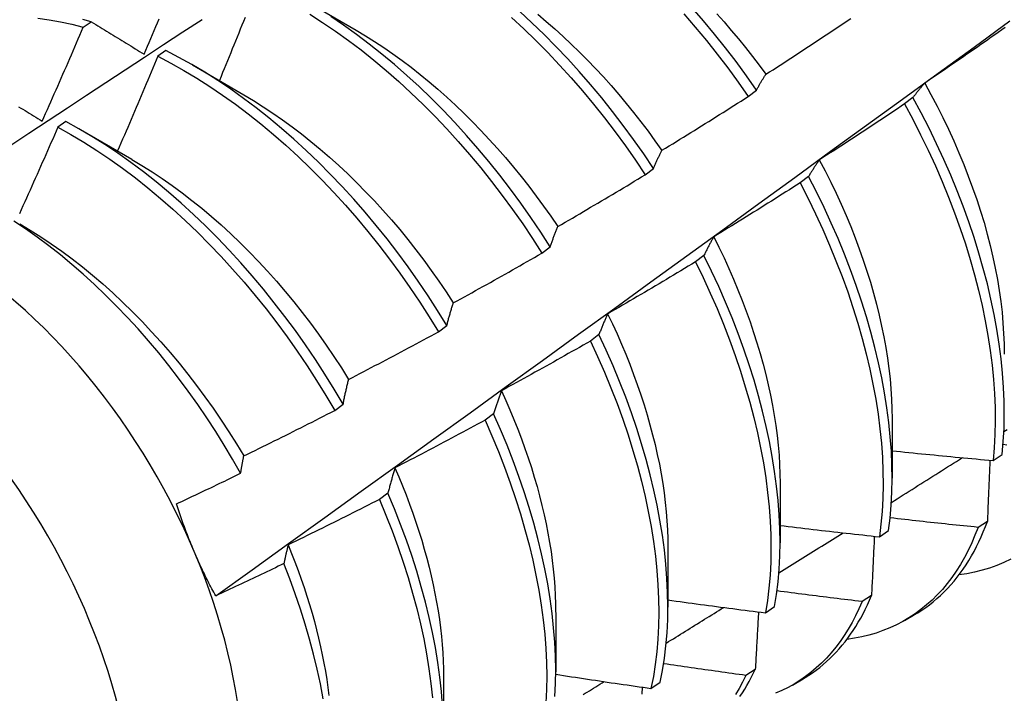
# Model space of a CAD drawing. Header units: inches. Extents: x 20 to 548, y 60 to 254.
# Tile 108 of 121: x 521.592 to 521.898, y 203.094 to 203.303. Entities that reach past the tile are written whole.
import ezdxf

# ---------------------------------------------------------------- set-up
doc = ezdxf.new("R2010")
doc.units = ezdxf.units.IN
doc.header["$MEASUREMENT"] = 0
doc.layers.add('Visible Edges(ANSI)', color=7, linetype='Continuous', lineweight=25)
doc.layers.add('Visible Tangent Edges(ANSI)', color=7, linetype='Continuous', lineweight=25)

msp = doc.modelspace()

# ---------------------------------------------------------------- linework, layer by layer
at = {"layer": 'Visible Edges(ANSI)'}
for p, q in [((521.68079, 203.30878), (521.69674, 203.29955)), ((521.61207, 203.30047), (521.61458, 203.30217)), ((521.6377, 203.29321), (521.63519, 203.29144)), ((521.646, 203.28874), (521.66195, 203.27951)), ((521.81839, 203.27896), (521.82097, 203.28092)), ((521.86954, 203.27862), (521.86693, 203.27664)), ((521.6067, 203.2712), (521.6042, 203.26942)), ((521.6112, 203.2687), (521.62715, 203.25947)), ((521.78645, 203.25466), (521.78903, 203.25663)), ((521.83715, 203.25411), (521.83453, 203.25212)), ((521.75442, 203.23031), (521.75701, 203.23228)), ((521.80467, 203.22956), (521.80204, 203.22758)), ((521.72231, 203.20591), (521.7249, 203.20788)), ((521.77209, 203.205), (521.76945, 203.20301)), ((521.69011, 203.18147), (521.69271, 203.18345)), ((521.73941, 203.18041), (521.73677, 203.17842)), ((521.86311, 203.17889), (521.86308, 203.16045)), ((521.89438, 203.16593), (521.89722, 203.16784)), ((521.82831, 203.15885), (521.82829, 203.14041)), ((521.70663, 203.15581), (521.70398, 203.15382)), ((521.85912, 203.14225), (521.86197, 203.14416)), ((521.89262, 203.14703), (521.88972, 203.14517)), ((521.79351, 203.13882), (521.79349, 203.12038)), ((521.85667, 203.12398), (521.85376, 203.12212)), ((521.82374, 203.11866), (521.8266, 203.12056)), ((521.75871, 203.11878), (521.75869, 203.10034)), ((521.86693, 203.11625), (521.86975, 203.11787)), ((521.72391, 203.09874), (521.72389, 203.0803)), ((521.8206, 203.10104), (521.81769, 203.0992)), ((521.78824, 203.09517), (521.79112, 203.09707)), ((521.83214, 203.09621), (521.83495, 203.09783))]:
    msp.add_line(p, q, dxfattribs=at)
at = {"layer": 'Visible Edges(ANSI)', "flags": 128}
for points in [[(521.82097, 203.28092), (521.81785, 203.28538), (521.81464, 203.28977), (521.81134, 203.29408), (521.80797, 203.2983), (521.80453, 203.30245), (521.80101, 203.30649)], [(521.59803, 203.30329), (521.6015, 203.3028), (521.60499, 203.30216), (521.60852, 203.30139), (521.61207, 203.30047)], [(521.63094, 203.2921), (521.63146, 203.29332), (521.63198, 203.29454), (521.6325, 203.29576), (521.63301, 203.29698), (521.63353, 203.2982), (521.63405, 203.29942), (521.63456, 203.30065), (521.63507, 203.30187), (521.63559, 203.30309)], [(521.66228, 203.30351), (521.66179, 203.30228), (521.6613, 203.30106), (521.6608, 203.29983), (521.66031, 203.29861), (521.65981, 203.29738), (521.65932, 203.29616), (521.65882, 203.29493), (521.65832, 203.29371), (521.65783, 203.29248), (521.65733, 203.29126), (521.65683, 203.29004), (521.65633, 203.28881), (521.65582, 203.28759), (521.65532, 203.28637), (521.65482, 203.28515), (521.65432, 203.28392)], [(521.68234, 203.30454), (521.68636, 203.30197), (521.69037, 203.29925), (521.69435, 203.29639), (521.6983, 203.2934), (521.70223, 203.29027), (521.70611, 203.28701), (521.70996, 203.28362), (521.71377, 203.28012), (521.71752, 203.27649), (521.72123, 203.27276), (521.72487, 203.26891), (521.72845, 203.26497), (521.73197, 203.26092), (521.73542, 203.25679), (521.73879, 203.25256), (521.74209, 203.24825), (521.7453, 203.24387), (521.74843, 203.23941), (521.75147, 203.23489), (521.75442, 203.23031)], [(521.75701, 203.23228), (521.75405, 203.23686), (521.75101, 203.24137), (521.74787, 203.24582), (521.74465, 203.2502), (521.74135, 203.2545), (521.73797, 203.25872), (521.73452, 203.26285), (521.73099, 203.26689), (521.72741, 203.27083), (521.72376, 203.27467), (521.72005, 203.27839), (521.71629, 203.28201), (521.71248, 203.28551), (521.70863, 203.28888), (521.70474, 203.29213), (521.70081, 203.29525), (521.69686, 203.29824), (521.69287, 203.30108), (521.68887, 203.30379)], [(521.74499, 203.30346), (521.74879, 203.29995), (521.75254, 203.29632), (521.75624, 203.29257), (521.75988, 203.28872), (521.76346, 203.28477), (521.76698, 203.28072), (521.77042, 203.27658), (521.77379, 203.27235), (521.77708, 203.26803), (521.78029, 203.26365), (521.78341, 203.25919), (521.78645, 203.25466)], [(521.78903, 203.25663), (521.78599, 203.26115), (521.78286, 203.2656), (521.77964, 203.26998), (521.77635, 203.27429), (521.77297, 203.27851), (521.76952, 203.28265), (521.766, 203.28669), (521.76242, 203.29064), (521.75877, 203.29448), (521.75507, 203.29821), (521.75131, 203.30184), (521.74751, 203.30534)], [(521.75314, 203.30447), (521.75577, 203.30226), (521.75838, 203.29998), (521.76096, 203.29763), (521.76352, 203.29523), (521.76605, 203.29276), (521.76855, 203.29023), (521.77102, 203.28765), (521.77346, 203.28501), (521.77586, 203.28232), (521.77823, 203.27958), (521.78056, 203.27679), (521.78286, 203.27396), (521.78511, 203.27108), (521.78732, 203.26816), (521.78949, 203.2652), (521.79161, 203.26221)], [(521.79847, 203.30457), (521.80198, 203.30052), (521.80542, 203.29637), (521.80878, 203.29213), (521.81207, 203.28782), (521.81527, 203.28342), (521.81839, 203.27896)], [(521.80865, 203.30466), (521.81093, 203.3021), (521.81317, 203.29949), (521.81538, 203.29684), (521.81756, 203.29415), (521.8197, 203.29142), (521.8218, 203.28864), (521.82386, 203.28584)], [(521.8239, 203.28585), (521.825, 203.28657), (521.82611, 203.28728), (521.82721, 203.28799), (521.82832, 203.28871), (521.82942, 203.28942), (521.83052, 203.29014), (521.83163, 203.29085), (521.83273, 203.29157), (521.83383, 203.29229), (521.83493, 203.29301), (521.83603, 203.29373), (521.83713, 203.29445), (521.83822, 203.29518), (521.83932, 203.2959), (521.84042, 203.29663), (521.84151, 203.29735), (521.84261, 203.29808), (521.84371, 203.29881), (521.8448, 203.29954), (521.84589, 203.30027), (521.84699, 203.301), (521.84808, 203.30173), (521.84917, 203.30246), (521.85026, 203.3032)], [(521.55346, 203.23988), (521.55942, 203.24385), (521.56539, 203.24782), (521.57135, 203.25178), (521.57732, 203.25574), (521.58328, 203.2597), (521.58925, 203.26365), (521.59522, 203.26759), (521.60118, 203.27154), (521.60715, 203.27547), (521.61312, 203.2794), (521.61909, 203.28333), (521.62507, 203.28725), (521.63104, 203.29117), (521.63701, 203.29509), (521.64298, 203.299), (521.64896, 203.3029)], [(521.59933, 203.27127), (521.59987, 203.27248), (521.60041, 203.2737), (521.60095, 203.27491), (521.60149, 203.27613), (521.60203, 203.27734), (521.60257, 203.27856), (521.6031, 203.27977), (521.60364, 203.28099), (521.60417, 203.2822), (521.6047, 203.28342), (521.60523, 203.28463), (521.60577, 203.28585), (521.6063, 203.28707), (521.60683, 203.28828), (521.60735, 203.2895), (521.60788, 203.29072), (521.60841, 203.29194), (521.60893, 203.29316), (521.60946, 203.29437), (521.60998, 203.29559), (521.61051, 203.29681), (521.61103, 203.29803), (521.61155, 203.29925), (521.61207, 203.30047)], [(521.61458, 203.30217), (521.61195, 203.30286)], [(521.61458, 203.30217), (521.61526, 203.30176), (521.61593, 203.30134), (521.6166, 203.30093), (521.61728, 203.30051), (521.61795, 203.3001), (521.61863, 203.29968), (521.61931, 203.29927), (521.61999, 203.29885), (521.62066, 203.29843), (521.62134, 203.29801), (521.62202, 203.29759), (521.62271, 203.29717), (521.62339, 203.29675), (521.62407, 203.29633), (521.62475, 203.29591), (521.62544, 203.29549), (521.62612, 203.29507), (521.62681, 203.29464), (521.6275, 203.29422), (521.62818, 203.2938), (521.62887, 203.29337), (521.62956, 203.29295), (521.63025, 203.29252), (521.63094, 203.2921)], [(521.65318, 203.12389), (521.66449, 203.13201), (521.67578, 203.14014), (521.68707, 203.14827), (521.69834, 203.1564), (521.7096, 203.16452), (521.72086, 203.17265), (521.7321, 203.18077), (521.74334, 203.18889), (521.75456, 203.19702), (521.76577, 203.20514), (521.77698, 203.21326), (521.78817, 203.22137), (521.79936, 203.22949), (521.81053, 203.2376), (521.8217, 203.24571), (521.83285, 203.25382), (521.844, 203.26193), (521.85514, 203.27003), (521.86627, 203.27813), (521.87739, 203.28623), (521.8885, 203.29432), (521.8996, 203.30241)], [(521.89815, 203.30036), (521.89708, 203.2996), (521.896, 203.29885), (521.89492, 203.29809), (521.89384, 203.29733), (521.89277, 203.29657), (521.89169, 203.29582), (521.89061, 203.29506), (521.88952, 203.29431), (521.88844, 203.29356), (521.88736, 203.2928), (521.88628, 203.29205), (521.88519, 203.2913), (521.88411, 203.29056), (521.88302, 203.28981), (521.88194, 203.28906), (521.88085, 203.28832), (521.87977, 203.28757), (521.87868, 203.28683), (521.87759, 203.28609), (521.8765, 203.28534), (521.87541, 203.2846), (521.87432, 203.28387), (521.87323, 203.28313)], [(521.69675, 203.29953), (521.69962, 203.29783), (521.70248, 203.29604), (521.70533, 203.29416), (521.70817, 203.29219), (521.711, 203.29015), (521.71381, 203.28802), (521.7166, 203.28581), (521.71938, 203.28353), (521.72213, 203.28118), (521.72486, 203.27875), (521.72756, 203.27625), (521.73023, 203.27369), (521.73287, 203.27106), (521.73548, 203.26837), (521.73805, 203.26563), (521.74059, 203.26282), (521.74309, 203.25996), (521.74554, 203.25704), (521.74795, 203.25408), (521.75032, 203.25107), (521.75264, 203.24801), (521.75491, 203.24491), (521.75713, 203.24176), (521.7593, 203.23858)], [(521.63519, 203.29144), (521.63468, 203.29021), (521.63417, 203.28898), (521.63366, 203.28776), (521.63315, 203.28653), (521.63263, 203.2853), (521.63212, 203.28407), (521.6316, 203.28285), (521.63109, 203.28162), (521.63057, 203.28039), (521.63005, 203.27917), (521.62953, 203.27794), (521.62901, 203.27672), (521.62849, 203.27549), (521.62797, 203.27427), (521.62745, 203.27304), (521.62693, 203.27182), (521.62641, 203.27059), (521.62588, 203.26937), (521.62536, 203.26814), (521.62483, 203.26692), (521.6243, 203.2657), (521.62378, 203.26448), (521.62325, 203.26325), (521.62272, 203.26203)], [(521.63519, 203.29144), (521.63924, 203.28933), (521.64328, 203.28707), (521.64731, 203.28465), (521.65133, 203.28209), (521.65533, 203.27938), (521.65931, 203.27653), (521.66327, 203.27354), (521.6672, 203.27042), (521.67109, 203.26717), (521.67494, 203.26379), (521.67874, 203.26029), (521.6825, 203.25667), (521.68621, 203.25294), (521.68986, 203.24911), (521.69344, 203.24517), (521.69697, 203.24113), (521.70042, 203.23699), (521.7038, 203.23277), (521.7071, 203.22847), (521.71031, 203.22409), (521.71345, 203.21964), (521.71649, 203.21512), (521.71945, 203.21054), (521.72231, 203.20591)], [(521.7249, 203.20788), (521.72204, 203.21251), (521.71908, 203.21709), (521.71603, 203.2216), (521.71288, 203.22605), (521.70966, 203.23042), (521.70635, 203.23472), (521.70297, 203.23893), (521.69951, 203.24306), (521.69599, 203.24709), (521.69239, 203.25102), (521.68874, 203.25485), (521.68503, 203.25857), (521.68127, 203.26218), (521.67746, 203.26567), (521.6736, 203.26904), (521.66971, 203.27228), (521.66578, 203.27539), (521.66182, 203.27837), (521.65784, 203.28121), (521.65383, 203.28391), (521.64981, 203.28646), (521.64578, 203.28886), (521.64174, 203.29111), (521.6377, 203.29321)], [(521.82097, 203.28092), (521.82109, 203.28114), (521.8212, 203.28135), (521.82132, 203.28157), (521.82144, 203.28179), (521.82156, 203.282), (521.82168, 203.28221), (521.8218, 203.28242), (521.82192, 203.28264), (521.82204, 203.28284), (521.82216, 203.28305), (521.82228, 203.28326), (521.8224, 203.28347), (521.82252, 203.28367), (521.82265, 203.28388), (521.82277, 203.28408), (521.82289, 203.28428), (521.82302, 203.28448), (521.82314, 203.28468), (521.82327, 203.28488), (521.82339, 203.28508), (521.82352, 203.28527), (521.82364, 203.28547), (521.82377, 203.28566), (521.8239, 203.28585)], [(521.87323, 203.28313), (521.87307, 203.28295), (521.87291, 203.28277), (521.87275, 203.2826), (521.87259, 203.28242), (521.87244, 203.28224), (521.87228, 203.28206), (521.87212, 203.28187), (521.87196, 203.28169), (521.87181, 203.28151), (521.87165, 203.28132), (521.8715, 203.28114), (521.87134, 203.28095), (521.87119, 203.28076), (521.87104, 203.28057), (521.87089, 203.28038), (521.87073, 203.28019), (521.87058, 203.28), (521.87043, 203.2798), (521.87028, 203.27961), (521.87013, 203.27941), (521.86998, 203.27922), (521.86984, 203.27902), (521.86969, 203.27882), (521.86954, 203.27862)], [(521.87319, 203.28312), (521.87513, 203.27956), (521.87701, 203.27598), (521.87881, 203.27238), (521.88054, 203.26876), (521.8822, 203.26514), (521.88378, 203.26151), (521.88528, 203.25787), (521.88671, 203.25424), (521.88805, 203.25061), (521.88931, 203.24699), (521.89049, 203.24337), (521.89159, 203.23978), (521.89259, 203.2362), (521.89351, 203.23264), (521.89434, 203.22911), (521.89508, 203.22561), (521.89574, 203.22214), (521.8963, 203.2187), (521.89678, 203.2153), (521.89717, 203.21194), (521.89747, 203.20862), (521.89768, 203.20536), (521.89781, 203.20214), (521.89785, 203.19897)], [(521.66193, 203.27948), (521.66494, 203.27768), (521.66794, 203.27579), (521.67093, 203.27381), (521.67391, 203.27173), (521.67687, 203.26957), (521.67981, 203.26733), (521.68273, 203.265), (521.68564, 203.26259), (521.68851, 203.2601), (521.69136, 203.25753), (521.69417, 203.25489), (521.69695, 203.25218), (521.6997, 203.2494), (521.70241, 203.24654), (521.70508, 203.24363), (521.7077, 203.24065), (521.71027, 203.23761), (521.7128, 203.23451), (521.71528, 203.23135), (521.71771, 203.22814), (521.72008, 203.22489), (521.7224, 203.22159), (521.72466, 203.21825), (521.72686, 203.21487)], [(521.79163, 203.26224), (521.79276, 203.26293), (521.79388, 203.26361), (521.795, 203.2643), (521.79612, 203.26499), (521.79724, 203.26568), (521.79836, 203.26637), (521.79948, 203.26706), (521.80059, 203.26775), (521.80171, 203.26844), (521.80283, 203.26914), (521.80394, 203.26983), (521.80506, 203.27053), (521.80617, 203.27123), (521.80729, 203.27192), (521.8084, 203.27262), (521.80951, 203.27332), (521.81063, 203.27402), (521.81174, 203.27473), (521.81285, 203.27543), (521.81396, 203.27613), (521.81507, 203.27684), (521.81618, 203.27754), (521.81729, 203.27825), (521.81839, 203.27896)], [(521.89722, 203.16784), (521.89758, 203.17182), (521.8978, 203.17589), (521.89788, 203.18006), (521.89783, 203.18431), (521.89765, 203.18864), (521.89733, 203.19305), (521.89688, 203.19752), (521.89629, 203.20206), (521.89557, 203.20666), (521.89472, 203.21131), (521.89373, 203.21601), (521.89262, 203.22075), (521.89137, 203.22553), (521.88999, 203.23033), (521.88849, 203.23516), (521.88686, 203.24), (521.88511, 203.24485), (521.88323, 203.24971), (521.88124, 203.25457), (521.87912, 203.25942), (521.87689, 203.26425), (521.87455, 203.26907), (521.8721, 203.27386), (521.86954, 203.27862)], [(521.59202, 203.27579), (521.59268, 203.27538), (521.59335, 203.27497), (521.59401, 203.27456), (521.59467, 203.27415), (521.59533, 203.27374), (521.596, 203.27333), (521.59666, 203.27292), (521.59733, 203.27251), (521.598, 203.2721), (521.59867, 203.27168), (521.59933, 203.27127)], [(521.86693, 203.27664), (521.86583, 203.27591), (521.86474, 203.27517), (521.86365, 203.27444), (521.86255, 203.27371), (521.86146, 203.27298), (521.86036, 203.27225), (521.85926, 203.27152), (521.85816, 203.27079), (521.85707, 203.27006), (521.85597, 203.26933), (521.85487, 203.26861), (521.85377, 203.26789), (521.85267, 203.26716), (521.85156, 203.26644), (521.85046, 203.26572), (521.84936, 203.265), (521.84826, 203.26428), (521.84715, 203.26356), (521.84605, 203.26285), (521.84494, 203.26213), (521.84384, 203.26141), (521.84273, 203.2607), (521.84162, 203.25999), (521.84051, 203.25928)], [(521.86693, 203.27664), (521.86948, 203.27188), (521.87192, 203.26709), (521.87426, 203.26227), (521.87648, 203.25743), (521.87858, 203.25258), (521.88057, 203.24772), (521.88243, 203.24286), (521.88418, 203.23801), (521.8858, 203.23317), (521.88729, 203.22834), (521.88866, 203.22354), (521.88989, 203.21877), (521.891, 203.21404), (521.89198, 203.20934), (521.89282, 203.20469), (521.89353, 203.2001), (521.89411, 203.19556), (521.89455, 203.19109), (521.89486, 203.18669), (521.89503, 203.18236), (521.89507, 203.17812), (521.89497, 203.17396), (521.89474, 203.1699), (521.89438, 203.16593)], [(521.6042, 203.26942), (521.60366, 203.2682), (521.60313, 203.26697), (521.60259, 203.26575), (521.60206, 203.26452), (521.60152, 203.2633), (521.60098, 203.26208), (521.60044, 203.26086), (521.5999, 203.25963), (521.59936, 203.25841), (521.59882, 203.25719), (521.59828, 203.25597), (521.59774, 203.25475), (521.59719, 203.25353), (521.59665, 203.25231), (521.5961, 203.25109), (521.59556, 203.24987), (521.59501, 203.24865), (521.59446, 203.24743), (521.59391, 203.24621), (521.59337, 203.24499), (521.59282, 203.24377), (521.59226, 203.24255)], [(521.6042, 203.26942), (521.60824, 203.26717), (521.61227, 203.26476), (521.61629, 203.2622), (521.6203, 203.2595), (521.62428, 203.25666), (521.62824, 203.25368), (521.63216, 203.25057), (521.63606, 203.24733), (521.63991, 203.24395), (521.64372, 203.24046), (521.64748, 203.23685), (521.65119, 203.23313), (521.65484, 203.2293), (521.65843, 203.22536), (521.66196, 203.22133), (521.66542, 203.2172), (521.6688, 203.21299), (521.6721, 203.20869), (521.67533, 203.20431), (521.67847, 203.19987), (521.68152, 203.19535), (521.68448, 203.19078), (521.68734, 203.18615), (521.69011, 203.18147)], [(521.69271, 203.18345), (521.68994, 203.18812), (521.68707, 203.19275), (521.6841, 203.19732), (521.68104, 203.20183), (521.6779, 203.20627), (521.67467, 203.21064), (521.67136, 203.21493), (521.66797, 203.21914), (521.66451, 203.22326), (521.66098, 203.22728), (521.65738, 203.23121), (521.65372, 203.23504), (521.65001, 203.23875), (521.64624, 203.24235), (521.64243, 203.24583), (521.63857, 203.2492), (521.63468, 203.25243), (521.63075, 203.25553), (521.62679, 203.2585), (521.6228, 203.26133), (521.6188, 203.26402), (521.61478, 203.26657), (521.61074, 203.26896), (521.6067, 203.2712)], [(521.78903, 203.25663), (521.78913, 203.25687), (521.78924, 203.25712), (521.78934, 203.25736), (521.78945, 203.25761), (521.78955, 203.25785), (521.78966, 203.25809), (521.78976, 203.25833), (521.78987, 203.25857), (521.78998, 203.25881), (521.79009, 203.25905), (521.79019, 203.25928), (521.7903, 203.25952), (521.79041, 203.25975), (521.79052, 203.25998), (521.79063, 203.26021), (521.79074, 203.26044), (521.79085, 203.26067), (521.79096, 203.2609), (521.79107, 203.26113), (521.79118, 203.26135), (521.7913, 203.26158), (521.79141, 203.2618), (521.79152, 203.26202), (521.79163, 203.26224)], [(521.62714, 203.2594), (521.63029, 203.25753), (521.63343, 203.25556), (521.63655, 203.25349), (521.63966, 203.25131), (521.64275, 203.24905), (521.64582, 203.24669), (521.64887, 203.24423), (521.65189, 203.24169), (521.65488, 203.23906), (521.65784, 203.23634), (521.66076, 203.23354), (521.66364, 203.23066), (521.66649, 203.2277), (521.66928, 203.22467), (521.67204, 203.22157), (521.67475, 203.2184), (521.6774, 203.21517), (521.68001, 203.21188), (521.68256, 203.20853), (521.68505, 203.20514), (521.68748, 203.20169), (521.68985, 203.1982), (521.69216, 203.19467), (521.6944, 203.19111)], [(521.84051, 203.25928), (521.84037, 203.25907), (521.84022, 203.25887), (521.84008, 203.25866), (521.83993, 203.25846), (521.83979, 203.25825), (521.83964, 203.25804), (521.8395, 203.25783), (521.83936, 203.25762), (521.83922, 203.25741), (521.83908, 203.2572), (521.83893, 203.25698), (521.83879, 203.25677), (521.83865, 203.25655), (521.83852, 203.25633), (521.83838, 203.25612), (521.83824, 203.2559), (521.8381, 203.25568), (521.83796, 203.25546), (521.83783, 203.25523), (521.83769, 203.25501), (521.83756, 203.25479), (521.83742, 203.25456), (521.83729, 203.25433), (521.83715, 203.25411)], [(521.84048, 203.25926), (521.84228, 203.25583), (521.84401, 203.2524), (521.84567, 203.24895), (521.84726, 203.24549), (521.84878, 203.24203), (521.85022, 203.23856), (521.85159, 203.23509), (521.85289, 203.23162), (521.85411, 203.22816), (521.85525, 203.22471), (521.85632, 203.22127), (521.85731, 203.21784), (521.85822, 203.21443), (521.85906, 203.21104), (521.85982, 203.20767), (521.86049, 203.20433), (521.8611, 203.20102), (521.86162, 203.19774), (521.86206, 203.1945), (521.86242, 203.19129), (521.86271, 203.18813), (521.86291, 203.185), (521.86303, 203.18193), (521.86308, 203.1789)], [(521.7593, 203.23858), (521.76044, 203.23924), (521.76158, 203.2399), (521.76272, 203.24056), (521.76385, 203.24122), (521.76499, 203.24188), (521.76612, 203.24255), (521.76726, 203.24321), (521.76839, 203.24388), (521.76952, 203.24454), (521.77066, 203.24521), (521.77179, 203.24588), (521.77292, 203.24655), (521.77405, 203.24722), (521.77518, 203.24789), (521.77631, 203.24856), (521.77744, 203.24924), (521.77857, 203.24991), (521.77969, 203.25059), (521.78082, 203.25126), (521.78195, 203.25194), (521.78307, 203.25262), (521.7842, 203.2533), (521.78532, 203.25398), (521.78645, 203.25466)], [(521.86197, 203.14416), (521.86245, 203.14804), (521.86279, 203.15202), (521.86301, 203.1561), (521.86308, 203.16027), (521.86303, 203.16453), (521.86284, 203.16886), (521.86251, 203.17327), (521.86205, 203.17775), (521.86145, 203.1823), (521.86073, 203.1869), (521.85987, 203.19155), (521.85887, 203.19625), (521.85775, 203.201), (521.85649, 203.20577), (521.85511, 203.21058), (521.8536, 203.2154), (521.85196, 203.22025), (521.8502, 203.2251), (521.84832, 203.22996), (521.84632, 203.23482), (521.8442, 203.23967), (521.84196, 203.2445), (521.83961, 203.24932), (521.83715, 203.25411)], [(521.83453, 203.25212), (521.83342, 203.25141), (521.83231, 203.25071), (521.8312, 203.25), (521.83009, 203.2493), (521.82897, 203.24859), (521.82786, 203.24789), (521.82675, 203.24718), (521.82563, 203.24648), (521.82452, 203.24578), (521.8234, 203.24508), (521.82229, 203.24439), (521.82117, 203.24369), (521.82005, 203.24299), (521.81893, 203.2423), (521.81781, 203.2416), (521.81669, 203.24091), (521.81557, 203.24022), (521.81445, 203.23953), (521.81333, 203.23884), (521.81221, 203.23815), (521.81109, 203.23746), (521.80996, 203.23677), (521.80884, 203.23609), (521.80772, 203.2354)], [(521.83453, 203.25212), (521.83698, 203.24733), (521.83932, 203.24251), (521.84155, 203.23768), (521.84366, 203.23283), (521.84565, 203.22797), (521.84753, 203.22311), (521.84928, 203.21826), (521.85091, 203.21342), (521.85241, 203.20859), (521.85378, 203.20379), (521.85503, 203.19901), (521.85614, 203.19428), (521.85712, 203.18958), (521.85797, 203.18493), (521.85869, 203.18033), (521.85928, 203.17579), (521.85973, 203.17132), (521.86004, 203.16691), (521.86022, 203.16258), (521.86027, 203.15833), (521.86018, 203.15417), (521.85996, 203.1501), (521.85961, 203.14612), (521.85912, 203.14225)], [(521.66091, 203.16196), (521.65842, 203.16633), (521.65584, 203.17066), (521.65317, 203.17494), (521.65042, 203.17916), (521.64758, 203.18333), (521.64466, 203.18744), (521.64167, 203.19148), (521.63861, 203.19544), (521.63549, 203.19931), (521.63231, 203.20309), (521.62907, 203.20678), (521.62577, 203.21038), (521.62242, 203.21388), (521.61902, 203.21727), (521.61558, 203.22056), (521.61209, 203.22374), (521.60856, 203.22681), (521.605, 203.22976), (521.60141, 203.23258), (521.5978, 203.23528), (521.59418, 203.23784), (521.59054, 203.24026)], [(521.59236, 203.23939), (521.59563, 203.23744), (521.5989, 203.23538), (521.60216, 203.23321), (521.60539, 203.23093), (521.60861, 203.22854), (521.61181, 203.22604), (521.61497, 203.22344), (521.61811, 203.22075), (521.62122, 203.21796), (521.62429, 203.21508), (521.62732, 203.21211), (521.63031, 203.20906), (521.63326, 203.20593), (521.63616, 203.20273), (521.63901, 203.19945), (521.6418, 203.19611), (521.64454, 203.1927), (521.64722, 203.18923), (521.64984, 203.18571), (521.65239, 203.18213), (521.65487, 203.1785), (521.65728, 203.17482), (521.65962, 203.1711), (521.66187, 203.16735)], [(521.75701, 203.23228), (521.7571, 203.23256), (521.75719, 203.23283), (521.75728, 203.2331), (521.75738, 203.23338), (521.75747, 203.23365), (521.75756, 203.23392), (521.75765, 203.23419), (521.75775, 203.23445), (521.75784, 203.23472), (521.75794, 203.23498), (521.75803, 203.23525), (521.75813, 203.23551), (521.75822, 203.23577), (521.75832, 203.23604), (521.75842, 203.2363), (521.75851, 203.23655), (521.75861, 203.23681), (521.75871, 203.23707), (521.75881, 203.23732), (521.75891, 203.23758), (521.759, 203.23783), (521.7591, 203.23808), (521.7592, 203.23833), (521.7593, 203.23858)], [(521.80772, 203.2354), (521.80758, 203.23517), (521.80745, 203.23494), (521.80732, 203.2347), (521.80719, 203.23447), (521.80706, 203.23424), (521.80693, 203.234), (521.8068, 203.23376), (521.80667, 203.23352), (521.80654, 203.23328), (521.80641, 203.23304), (521.80628, 203.2328), (521.80616, 203.23256), (521.80603, 203.23231), (521.8059, 203.23207), (521.80578, 203.23182), (521.80565, 203.23158), (521.80553, 203.23133), (521.8054, 203.23108), (521.80528, 203.23083), (521.80516, 203.23058), (521.80503, 203.23033), (521.80491, 203.23007), (521.80479, 203.22982), (521.80467, 203.22956)], [(521.8077, 203.2354), (521.80934, 203.23213), (521.81091, 203.22884), (521.81241, 203.22554), (521.81386, 203.22223), (521.81523, 203.21893), (521.81655, 203.21562), (521.81779, 203.21231), (521.81898, 203.209), (521.82009, 203.2057), (521.82113, 203.20242), (521.82211, 203.19914), (521.82302, 203.19588), (521.82386, 203.19263), (521.82463, 203.18941), (521.82532, 203.18621), (521.82595, 203.18303), (521.8265, 203.17989), (521.82698, 203.17677), (521.82739, 203.17369), (521.82772, 203.17064), (521.82798, 203.16763), (521.82816, 203.16467), (521.82826, 203.16175), (521.82829, 203.15887)], [(521.7269, 203.21488), (521.72806, 203.21551), (521.72921, 203.21614), (521.73036, 203.21677), (521.73151, 203.21741), (521.73266, 203.21804), (521.73382, 203.21868), (521.73496, 203.21932), (521.73611, 203.21996), (521.73726, 203.2206), (521.73841, 203.22124), (521.73956, 203.22188), (521.7407, 203.22252), (521.74185, 203.22316), (521.743, 203.22381), (521.74414, 203.22445), (521.74529, 203.2251), (521.74643, 203.22575), (521.74757, 203.2264), (521.74871, 203.22705), (521.74986, 203.2277), (521.751, 203.22835), (521.75214, 203.229), (521.75328, 203.22966), (521.75442, 203.23031)], [(521.80204, 203.22758), (521.80091, 203.2269), (521.79979, 203.22622), (521.79866, 203.22554), (521.79753, 203.22486), (521.7964, 203.22418), (521.79527, 203.2235), (521.79414, 203.22283), (521.79301, 203.22215), (521.79188, 203.22148), (521.79075, 203.22081), (521.78961, 203.22014), (521.78848, 203.21947), (521.78735, 203.2188), (521.78621, 203.21813), (521.78508, 203.21746), (521.78394, 203.2168), (521.78281, 203.21613), (521.78167, 203.21547), (521.78053, 203.21481), (521.77939, 203.21414), (521.77825, 203.21348), (521.77712, 203.21282), (521.77598, 203.21216), (521.77483, 203.21151)], [(521.80204, 203.22758), (521.80439, 203.22276), (521.80662, 203.21793), (521.80874, 203.21308), (521.81074, 203.20822), (521.81262, 203.20336), (521.81438, 203.19851), (521.81601, 203.19366), (521.81752, 203.18884), (521.8189, 203.18403), (521.82016, 203.17926), (521.82128, 203.17452), (521.82227, 203.16982), (521.82313, 203.16516), (521.82386, 203.16056), (521.82445, 203.15602), (521.82491, 203.15154), (521.82523, 203.14713), (521.82542, 203.1428), (521.82547, 203.13854), (521.82539, 203.13437), (521.82518, 203.1303), (521.82483, 203.12631), (521.82435, 203.12243), (521.82374, 203.11866)], [(521.8266, 203.12056), (521.8272, 203.12434), (521.82767, 203.12823), (521.82801, 203.13222), (521.82822, 203.13631), (521.82829, 203.14048), (521.82822, 203.14474), (521.82802, 203.14908), (521.82769, 203.1535), (521.82722, 203.15798), (521.82662, 203.16253), (521.82588, 203.16713), (521.82501, 203.17179), (521.82401, 203.1765), (521.82288, 203.18124), (521.82162, 203.18602), (521.82022, 203.19082), (521.81871, 203.19565), (521.81706, 203.2005), (521.81529, 203.20535), (521.8134, 203.21021), (521.81139, 203.21507), (521.80927, 203.21991), (521.80703, 203.22475), (521.80467, 203.22956)], [(521.7249, 203.20788), (521.72498, 203.20819), (521.72506, 203.20849), (521.72514, 203.20879), (521.72522, 203.2091), (521.7253, 203.20939), (521.72538, 203.20969), (521.72546, 203.20999), (521.72555, 203.21029), (521.72563, 203.21058), (521.72571, 203.21088), (521.72579, 203.21117), (521.72588, 203.21146), (521.72596, 203.21175), (521.72604, 203.21204), (521.72613, 203.21233), (521.72621, 203.21262), (521.7263, 203.21291), (521.72638, 203.21319), (521.72647, 203.21348), (521.72656, 203.21376), (521.72664, 203.21404), (521.72673, 203.21432), (521.72682, 203.2146), (521.7269, 203.21488)], [(521.77483, 203.21151), (521.77471, 203.21125), (521.77459, 203.21099), (521.77448, 203.21073), (521.77436, 203.21046), (521.77424, 203.2102), (521.77412, 203.20994), (521.774, 203.20967), (521.77389, 203.2094), (521.77377, 203.20914), (521.77366, 203.20887), (521.77354, 203.2086), (521.77343, 203.20833), (521.77331, 203.20806), (521.7732, 203.20778), (521.77309, 203.20751), (521.77297, 203.20723), (521.77286, 203.20696), (521.77275, 203.20668), (521.77264, 203.2064), (521.77253, 203.20612), (521.77242, 203.20584), (521.77231, 203.20556), (521.7722, 203.20528), (521.77209, 203.205)], [(521.77479, 203.21151), (521.77627, 203.20837), (521.7777, 203.20523), (521.77908, 203.20209), (521.7804, 203.19894), (521.78165, 203.19579), (521.78285, 203.19264), (521.78399, 203.1895), (521.78507, 203.18636), (521.78609, 203.18323), (521.78704, 203.18011), (521.78793, 203.17701), (521.78876, 203.17392), (521.78952, 203.17085), (521.79021, 203.1678), (521.79084, 203.16477), (521.7914, 203.16176), (521.79189, 203.15879), (521.79231, 203.15584), (521.79267, 203.15292), (521.79296, 203.15003), (521.79319, 203.14718), (521.79334, 203.14437), (521.79343, 203.14159), (521.79346, 203.13886)], [(521.69443, 203.19113), (521.6956, 203.19174), (521.69677, 203.19234), (521.69793, 203.19295), (521.6991, 203.19355), (521.70027, 203.19416), (521.70143, 203.19477), (521.7026, 203.19538), (521.70376, 203.19599), (521.70492, 203.1966), (521.70609, 203.19722), (521.70725, 203.19783), (521.70841, 203.19845), (521.70957, 203.19906), (521.71073, 203.19968), (521.71189, 203.2003), (521.71305, 203.20092), (521.71421, 203.20154), (521.71537, 203.20216), (521.71653, 203.20278), (521.71768, 203.20341), (521.71884, 203.20403), (521.72, 203.20466), (521.72115, 203.20528), (521.72231, 203.20591)], [(521.76945, 203.20301), (521.76831, 203.20235), (521.76717, 203.2017), (521.76602, 203.20105), (521.76488, 203.2004), (521.76373, 203.19975), (521.76259, 203.1991), (521.76144, 203.19845), (521.7603, 203.1978), (521.75915, 203.19716), (521.758, 203.19651), (521.75685, 203.19587), (521.7557, 203.19523), (521.75455, 203.19459), (521.7534, 203.19394), (521.75225, 203.19331), (521.7511, 203.19267), (521.74995, 203.19203), (521.7488, 203.19139), (521.74764, 203.19076), (521.74649, 203.19012), (521.74533, 203.18949), (521.74418, 203.18886), (521.74302, 203.18823), (521.74187, 203.1876)], [(521.76945, 203.20301), (521.77169, 203.19817), (521.77382, 203.19333), (521.77583, 203.18847), (521.77771, 203.18361), (521.77948, 203.17876), (521.78112, 203.17391), (521.78264, 203.16908), (521.78403, 203.16428), (521.78529, 203.1595), (521.78642, 203.15476), (521.78742, 203.15006), (521.78828, 203.1454), (521.78902, 203.14079), (521.78962, 203.13625), (521.79008, 203.13176), (521.79042, 203.12735), (521.79061, 203.12301), (521.79068, 203.11875), (521.7906, 203.11458), (521.7904, 203.1105), (521.79006, 203.10651), (521.78959, 203.10262), (521.78898, 203.09884), (521.78824, 203.09517)], [(521.79112, 203.09707), (521.79184, 203.10074), (521.79244, 203.10453), (521.7929, 203.10843), (521.79323, 203.11242), (521.79343, 203.11651), (521.79349, 203.12069), (521.79341, 203.12496), (521.79321, 203.1293), (521.79287, 203.13372), (521.79239, 203.13821), (521.79178, 203.14276), (521.79103, 203.14737), (521.79016, 203.15203), (521.78915, 203.15674), (521.78801, 203.16148), (521.78674, 203.16626), (521.78534, 203.17107), (521.78381, 203.1759), (521.78216, 203.18074), (521.78039, 203.1856), (521.77849, 203.19046), (521.77647, 203.19531), (521.77434, 203.20016), (521.77209, 203.205)], [(521.69271, 203.18345), (521.69278, 203.18378), (521.69285, 203.18411), (521.69291, 203.18444), (521.69298, 203.18477), (521.69305, 203.1851), (521.69312, 203.18543), (521.69319, 203.18575), (521.69326, 203.18608), (521.69333, 203.1864), (521.6934, 203.18673), (521.69347, 203.18705), (521.69354, 203.18737), (521.69362, 203.18769), (521.69369, 203.18801), (521.69376, 203.18833), (521.69383, 203.18864), (521.69391, 203.18896), (521.69398, 203.18927), (521.69406, 203.18958), (521.69413, 203.1899), (521.69421, 203.19021), (521.69428, 203.19052), (521.69436, 203.19082), (521.69443, 203.19113)], [(521.74187, 203.1876), (521.74176, 203.18731), (521.74165, 203.18702), (521.74155, 203.18673), (521.74144, 203.18644), (521.74133, 203.18615), (521.74123, 203.18586), (521.74112, 203.18556), (521.74102, 203.18527), (521.74091, 203.18497), (521.74081, 203.18468), (521.74071, 203.18438), (521.7406, 203.18408), (521.7405, 203.18378), (521.7404, 203.18348), (521.7403, 203.18318), (521.7402, 203.18287), (521.7401, 203.18257), (521.74, 203.18226), (521.7399, 203.18196), (521.7398, 203.18165), (521.7397, 203.18134), (521.7396, 203.18103), (521.73951, 203.18072), (521.73941, 203.18041)], [(521.74184, 203.18758), (521.74319, 203.1846), (521.74449, 203.18162), (521.74573, 203.17864), (521.74693, 203.17565), (521.74806, 203.17267), (521.74914, 203.16969), (521.75017, 203.16672), (521.75114, 203.16375), (521.75204, 203.1608), (521.7529, 203.15785), (521.75369, 203.15492), (521.75442, 203.152), (521.7551, 203.1491), (521.75572, 203.14622), (521.75627, 203.14335), (521.75677, 203.14051), (521.75722, 203.1377), (521.7576, 203.13491), (521.75792, 203.13214), (521.75819, 203.12941), (521.7584, 203.12671), (521.75854, 203.12403), (521.75863, 203.1214), (521.75866, 203.1188)], [(521.66189, 203.16735), (521.66307, 203.16792), (521.66425, 203.1685), (521.66543, 203.16908), (521.66661, 203.16966), (521.66779, 203.17024), (521.66897, 203.17082), (521.67015, 203.1714), (521.67133, 203.17199), (521.67251, 203.17257), (521.67368, 203.17316), (521.67486, 203.17374), (521.67604, 203.17433), (521.67721, 203.17492), (521.67839, 203.17551), (521.67956, 203.1761), (521.68073, 203.17669), (521.68191, 203.17729), (521.68308, 203.17788), (521.68425, 203.17848), (521.68542, 203.17907), (521.6866, 203.17967), (521.68777, 203.18027), (521.68894, 203.18087), (521.69011, 203.18147)], [(521.73677, 203.17842), (521.73561, 203.1778), (521.73445, 203.17717), (521.73329, 203.17655), (521.73213, 203.17592), (521.73097, 203.1753), (521.72981, 203.17468), (521.72865, 203.17406), (521.72748, 203.17344), (521.72632, 203.17282), (521.72516, 203.1722), (521.72399, 203.17159), (521.72283, 203.17097), (521.72166, 203.17036), (521.7205, 203.16975), (521.71933, 203.16913), (521.71817, 203.16852), (521.717, 203.16791), (521.71583, 203.16731), (521.71466, 203.1667), (521.71349, 203.16609), (521.71233, 203.16549), (521.71116, 203.16488), (521.70998, 203.16428), (521.70881, 203.16368)], [(521.73677, 203.17842), (521.7389, 203.17357), (521.74091, 203.16872), (521.74281, 203.16386), (521.74458, 203.159), (521.74623, 203.15416), (521.74775, 203.14933), (521.74915, 203.14452), (521.75042, 203.13974), (521.75156, 203.135), (521.75256, 203.13029), (521.75344, 203.12563), (521.75418, 203.12103), (521.75479, 203.11648), (521.75526, 203.11199), (521.7556, 203.10757), (521.75581, 203.10323), (521.75588, 203.09896), (521.75581, 203.09478), (521.75562, 203.0907)], [(521.75845, 203.09262), (521.75863, 203.09672), (521.75869, 203.1009), (521.75861, 203.10517), (521.75839, 203.10952), (521.75804, 203.11395), (521.75756, 203.11844), (521.75694, 203.12299), (521.75619, 203.12761), (521.7553, 203.13227), (521.75429, 203.13698), (521.75314, 203.14173), (521.75186, 203.14651), (521.75045, 203.15132), (521.74892, 203.15615), (521.74726, 203.16099), (521.74548, 203.16585), (521.74357, 203.17071), (521.74155, 203.17556), (521.73941, 203.18041)], [(521.89775, 203.17497), (521.89875, 203.1756)], [(521.86309, 203.16896), (521.8644, 203.16882), (521.8657, 203.16868), (521.867, 203.16855), (521.8683, 203.16842), (521.86961, 203.16829), (521.87091, 203.16815), (521.87221, 203.16802), (521.87351, 203.16789), (521.87482, 203.16776), (521.87612, 203.16764), (521.87742, 203.16751), (521.87873, 203.16738), (521.88003, 203.16726), (521.88133, 203.16713), (521.88264, 203.16701), (521.88394, 203.16688), (521.88525, 203.16676), (521.88655, 203.16664), (521.88785, 203.16652), (521.88916, 203.1664), (521.89046, 203.16628), (521.89177, 203.16616), (521.89307, 203.16604), (521.89438, 203.16593)], [(521.89867, 203.17074), (521.8975, 203.17085)], [(521.66091, 203.16196), (521.66095, 203.16219), (521.66099, 203.16242), (521.66103, 203.16265), (521.66107, 203.16288), (521.66111, 203.1631), (521.66115, 203.16333), (521.66119, 203.16356), (521.66123, 203.16378), (521.66127, 203.16401), (521.66131, 203.16424), (521.66135, 203.16446), (521.66139, 203.16469), (521.66143, 203.16491), (521.66147, 203.16514), (521.66151, 203.16536), (521.66155, 203.16558), (521.66159, 203.1658), (521.66163, 203.16603), (521.66168, 203.16625), (521.66172, 203.16647), (521.66176, 203.16669), (521.6618, 203.16691), (521.66184, 203.16713), (521.66189, 203.16735)], [(521.86284, 203.15292), (521.86376, 203.15349), (521.86468, 203.15407), (521.8656, 203.15465), (521.86651, 203.15523), (521.86743, 203.15581), (521.86835, 203.15639), (521.86927, 203.15696), (521.87019, 203.15754), (521.8711, 203.15812), (521.87202, 203.1587), (521.87294, 203.15928), (521.87386, 203.15986), (521.87477, 203.16044), (521.87569, 203.16102), (521.87661, 203.16159), (521.87753, 203.16217), (521.87844, 203.16275), (521.87936, 203.16333), (521.88028, 203.16391), (521.88119, 203.16449), (521.88211, 203.16507), (521.88303, 203.16565), (521.88395, 203.16623), (521.88486, 203.16681)], [(521.8934, 203.16601), (521.89337, 203.16523), (521.89334, 203.16444), (521.89331, 203.16366), (521.89328, 203.16287), (521.89324, 203.16208), (521.89321, 203.16129), (521.89318, 203.16051), (521.89315, 203.15972), (521.89312, 203.15893), (521.89309, 203.15814), (521.89305, 203.15735), (521.89302, 203.15656), (521.89299, 203.15577), (521.89296, 203.15497), (521.89292, 203.15418), (521.89289, 203.15339), (521.89286, 203.1526), (521.89282, 203.1518), (521.89279, 203.15101), (521.89276, 203.15022), (521.89272, 203.14942), (521.89269, 203.14863), (521.89266, 203.14783), (521.89262, 203.14703)], [(521.70881, 203.16368), (521.70872, 203.16336), (521.70862, 203.16305), (521.70853, 203.16273), (521.70843, 203.16241), (521.70834, 203.16209), (521.70824, 203.16177), (521.70815, 203.16145), (521.70806, 203.16112), (521.70796, 203.1608), (521.70787, 203.16048), (521.70778, 203.16015), (521.70769, 203.15982), (521.7076, 203.15949), (521.70751, 203.15916), (521.70742, 203.15883), (521.70733, 203.1585), (521.70724, 203.15817), (521.70715, 203.15784), (521.70706, 203.1575), (521.70697, 203.15717), (521.70689, 203.15683), (521.7068, 203.15649), (521.70671, 203.15615), (521.70663, 203.15581)], [(521.7088, 203.16368), (521.71001, 203.16086), (521.71117, 203.15804), (521.71228, 203.15522), (521.71334, 203.1524), (521.71435, 203.14958), (521.71532, 203.14676), (521.71623, 203.14396), (521.71709, 203.14116), (521.71791, 203.13837), (521.71867, 203.13559), (521.71938, 203.13282), (521.72005, 203.13007), (521.72066, 203.12733), (521.72122, 203.12461), (521.72172, 203.12191), (521.72218, 203.11923), (521.72258, 203.11657), (521.72293, 203.11394), (521.72323, 203.11133), (521.72347, 203.10875), (521.72366, 203.1062), (521.72379, 203.10368), (521.72387, 203.1012), (521.7239, 203.09874)], [(521.64103, 203.15246), (521.64186, 203.15285), (521.64269, 203.15324), (521.64352, 203.15363), (521.64435, 203.15402), (521.64518, 203.15442), (521.64601, 203.15481), (521.64684, 203.1552), (521.64767, 203.15559), (521.6485, 203.15599), (521.64933, 203.15638), (521.65016, 203.15678), (521.65099, 203.15717), (521.65182, 203.15757), (521.65265, 203.15796), (521.65347, 203.15836), (521.6543, 203.15876), (521.65513, 203.15916), (521.65596, 203.15956), (521.65678, 203.15995), (521.65761, 203.16035), (521.65843, 203.16075), (521.65926, 203.16115), (521.66009, 203.16156), (521.66091, 203.16196)], [(521.70398, 203.15382), (521.7028, 203.15322), (521.70163, 203.15263), (521.70045, 203.15203), (521.69928, 203.15143), (521.6981, 203.15084), (521.69693, 203.15025), (521.69575, 203.14965), (521.69458, 203.14906), (521.6934, 203.14847), (521.69222, 203.14788), (521.69104, 203.1473), (521.68986, 203.14671), (521.68868, 203.14612), (521.6875, 203.14554), (521.68632, 203.14495), (521.68514, 203.14437), (521.68396, 203.14379), (521.68278, 203.14321), (521.68159, 203.14263), (521.68041, 203.14205), (521.67923, 203.14147), (521.67804, 203.1409), (521.67686, 203.14032), (521.67567, 203.13975)], [(521.70398, 203.15382), (521.706, 203.14897), (521.7079, 203.14411), (521.70968, 203.13925), (521.71134, 203.13441), (521.71287, 203.12958), (521.71427, 203.12477), (521.71555, 203.11999), (521.71669, 203.11524), (521.71771, 203.11053), (521.71859, 203.10587), (521.71934, 203.10126), (521.71996, 203.09671), (521.72044, 203.09221)], [(521.72358, 203.08974), (521.72322, 203.09417), (521.72273, 203.09867), (521.7221, 203.10323), (521.72134, 203.10784), (521.72045, 203.11251), (521.71942, 203.11722), (521.71827, 203.12197), (521.71698, 203.12675), (521.71557, 203.13156), (521.71403, 203.13639), (521.71236, 203.14124), (521.71057, 203.1461), (521.70866, 203.15096), (521.70663, 203.15581)], [(521.64647, 203.13772), (521.64622, 203.13832), (521.64596, 203.13892), (521.64572, 203.13952), (521.64547, 203.14013), (521.64522, 203.14073), (521.64498, 203.14134), (521.64474, 203.14195), (521.64451, 203.14256), (521.64427, 203.14317), (521.64404, 203.14378), (521.64381, 203.14439), (521.64358, 203.14501), (521.64336, 203.14562), (521.64313, 203.14624), (521.64291, 203.14686), (521.6427, 203.14747), (521.64248, 203.14809), (521.64227, 203.14871), (521.64205, 203.14934), (521.64184, 203.14996), (521.64164, 203.15058), (521.64143, 203.15121), (521.64123, 203.15184), (521.64103, 203.15246)], [(521.88972, 203.14517), (521.88858, 203.14528), (521.88745, 203.1454), (521.88631, 203.14551), (521.88517, 203.14563), (521.88404, 203.14575), (521.8829, 203.14587), (521.88176, 203.14598), (521.88063, 203.1461), (521.87949, 203.14622), (521.87835, 203.14634), (521.87722, 203.14647), (521.87608, 203.14659), (521.87494, 203.14671), (521.87381, 203.14683), (521.87267, 203.14696), (521.87154, 203.14708), (521.8704, 203.14721), (521.86927, 203.14733), (521.86813, 203.14746), (521.867, 203.14759), (521.86586, 203.14772), (521.86473, 203.14785), (521.86359, 203.14798), (521.86246, 203.14811)], [(521.82829, 203.14576), (521.82957, 203.14561), (521.83086, 203.14545), (521.83214, 203.1453), (521.83342, 203.14515), (521.83471, 203.14499), (521.83599, 203.14484), (521.83727, 203.14469), (521.83856, 203.14454), (521.83984, 203.14439), (521.84112, 203.14424), (521.84241, 203.14409), (521.84369, 203.14395), (521.84498, 203.1438), (521.84626, 203.14366), (521.84755, 203.14351), (521.84883, 203.14337), (521.85012, 203.14322), (521.8514, 203.14308), (521.85269, 203.14294), (521.85397, 203.1428), (521.85526, 203.14266), (521.85654, 203.14252), (521.85783, 203.14238), (521.85912, 203.14225)], [(521.88972, 203.14517), (521.88878, 203.1427), (521.88776, 203.14032), (521.88667, 203.13801), (521.88551, 203.13578), (521.88428, 203.13364), (521.88298, 203.13158), (521.88161, 203.12961), (521.88017, 203.12772), (521.87866, 203.12592), (521.87709, 203.12422), (521.87546, 203.1226), (521.87376, 203.12108), (521.872, 203.11965), (521.87018, 203.11831), (521.8683, 203.11707), (521.86637, 203.11593), (521.86438, 203.11489), (521.86233, 203.11394), (521.86024, 203.1131), (521.85809, 203.11235), (521.85589, 203.11171), (521.85365, 203.11116), (521.85135, 203.11072), (521.84902, 203.11038)], [(521.86975, 203.11787), (521.87102, 203.11863), (521.87226, 203.11943), (521.87348, 203.12028), (521.87468, 203.12116), (521.87585, 203.12209), (521.87699, 203.12306), (521.8781, 203.12406), (521.87919, 203.12511), (521.88025, 203.1262), (521.88128, 203.12733), (521.88229, 203.12849), (521.88326, 203.1297), (521.88421, 203.13094), (521.88513, 203.13222), (521.88601, 203.13354), (521.88687, 203.1349), (521.8877, 203.13629), (521.8885, 203.13772), (521.88926, 203.13919), (521.89, 203.14069), (521.8907, 203.14222), (521.89137, 203.14379), (521.89201, 203.1454), (521.89262, 203.14703)], [(521.82791, 203.131), (521.82874, 203.13152), (521.82957, 203.13204), (521.83041, 203.13256), (521.83124, 203.13308), (521.83207, 203.1336), (521.8329, 203.13412), (521.83373, 203.13464), (521.83456, 203.13516), (521.83539, 203.13568), (521.83622, 203.1362), (521.83705, 203.13672), (521.83789, 203.13724), (521.83872, 203.13776), (521.83955, 203.13828), (521.84038, 203.1388), (521.84121, 203.13932), (521.84204, 203.13984), (521.84287, 203.14036), (521.8437, 203.14088), (521.84453, 203.14141), (521.84536, 203.14193), (521.84619, 203.14245), (521.84702, 203.14297), (521.84785, 203.14349)], [(521.85755, 203.14241), (521.85752, 203.14165), (521.85748, 203.14089), (521.85745, 203.14012), (521.85741, 203.13936), (521.85738, 203.13859), (521.85734, 203.13783), (521.8573, 203.13706), (521.85727, 203.1363), (521.85723, 203.13553), (521.85719, 203.13476), (521.85716, 203.13399), (521.85712, 203.13323), (521.85708, 203.13246), (521.85705, 203.13169), (521.85701, 203.13092), (521.85697, 203.13015), (521.85694, 203.12938), (521.8569, 203.12861), (521.85686, 203.12784), (521.85682, 203.12707), (521.85678, 203.1263), (521.85675, 203.12553), (521.85671, 203.12475), (521.85667, 203.12398)], [(521.67567, 203.13975), (521.67561, 203.13951), (521.67555, 203.13928), (521.6755, 203.13904), (521.67544, 203.1388), (521.67538, 203.13856), (521.67532, 203.13832), (521.67526, 203.13808), (521.67521, 203.13784), (521.67515, 203.1376), (521.67509, 203.13736), (521.67504, 203.13712), (521.67498, 203.13688), (521.67492, 203.13663), (521.67487, 203.13639), (521.67481, 203.13615), (521.67475, 203.1359), (521.6747, 203.13566), (521.67464, 203.13541), (521.67459, 203.13517), (521.67453, 203.13492), (521.67448, 203.13467), (521.67442, 203.13442), (521.67437, 203.13418), (521.67432, 203.13393)], [(521.67562, 203.13976), (521.6767, 203.13709), (521.67774, 203.13443), (521.67873, 203.13177), (521.67968, 203.12911), (521.68059, 203.12646), (521.68146, 203.12381), (521.68228, 203.12117), (521.68306, 203.11854), (521.68379, 203.11591), (521.68447, 203.1133), (521.68511, 203.11071), (521.68571, 203.10812), (521.68625, 203.10555), (521.68675, 203.103), (521.6872, 203.10047), (521.68761, 203.09796), (521.68796, 203.09547), (521.68827, 203.093)], [(521.65318, 203.12389), (521.65288, 203.12445), (521.65257, 203.12501), (521.65227, 203.12557), (521.65197, 203.12613), (521.65168, 203.1267), (521.65138, 203.12726), (521.65109, 203.12783), (521.6508, 203.1284), (521.65051, 203.12897), (521.65023, 203.12954), (521.64994, 203.13012), (521.64966, 203.13069), (521.64938, 203.13127), (521.64911, 203.13185), (521.64883, 203.13243), (521.64856, 203.13301), (521.64829, 203.13359), (521.64803, 203.13418), (521.64776, 203.13476), (521.6475, 203.13535), (521.64724, 203.13594), (521.64698, 203.13653), (521.64672, 203.13712), (521.64647, 203.13772)], [(521.89989, 203.13529), (521.89776, 203.13426), (521.89558, 203.13334), (521.89333, 203.13254), (521.89103, 203.13184), (521.88868, 203.13125), (521.88627, 203.13078), (521.88382, 203.13042)], [(521.67432, 203.13393), (521.67344, 203.1335), (521.67256, 203.13308), (521.67168, 203.13265), (521.67081, 203.13223), (521.66993, 203.13181), (521.66905, 203.13139), (521.66817, 203.13096), (521.66729, 203.13054), (521.66641, 203.13012), (521.66553, 203.1297), (521.66465, 203.12928), (521.66377, 203.12887), (521.66289, 203.12845), (521.66201, 203.12803), (521.66113, 203.12761), (521.66025, 203.1272), (521.65936, 203.12678), (521.65848, 203.12637), (521.6576, 203.12595), (521.65672, 203.12554), (521.65583, 203.12512), (521.65495, 203.12471), (521.65407, 203.1243), (521.65318, 203.12389)], [(521.68655, 203.09197), (521.68568, 203.09654), (521.68469, 203.10114), (521.68357, 203.10577), (521.68233, 203.11043), (521.68096, 203.1151), (521.67948, 203.1198), (521.67788, 203.1245), (521.67616, 203.12921), (521.67432, 203.13393)], [(521.85376, 203.12212), (521.85266, 203.12225), (521.85155, 203.12239), (521.85045, 203.12252), (521.84935, 203.12265), (521.84825, 203.12278), (521.84715, 203.12292), (521.84605, 203.12305), (521.84495, 203.12319), (521.84385, 203.12332), (521.84275, 203.12346), (521.84165, 203.1236), (521.84055, 203.12373), (521.83945, 203.12387), (521.83835, 203.12401), (521.83725, 203.12415), (521.83615, 203.12429), (521.83505, 203.12443), (521.83395, 203.12457), (521.83285, 203.12471), (521.83175, 203.12486), (521.83065, 203.125), (521.82955, 203.12514), (521.82845, 203.12529), (521.82735, 203.12543)], [(521.83495, 203.09783), (521.83612, 203.09853), (521.83727, 203.09927), (521.8384, 203.10004), (521.83951, 203.10084), (521.8406, 203.10169), (521.84166, 203.10256), (521.8427, 203.10347), (521.84372, 203.10442), (521.84472, 203.1054), (521.84569, 203.10641), (521.84664, 203.10746), (521.84756, 203.10854), (521.84846, 203.10965), (521.84933, 203.1108), (521.85018, 203.11198), (521.85101, 203.11319), (521.85181, 203.11443), (521.85258, 203.1157), (521.85333, 203.11701), (521.85405, 203.11834), (521.85474, 203.11971), (521.85541, 203.1211), (521.85605, 203.12253), (521.85667, 203.12398)], [(521.79297, 203.10922), (521.79371, 203.10968), (521.79445, 203.11014), (521.7952, 203.1106), (521.79594, 203.11106), (521.79668, 203.11153), (521.79743, 203.11199), (521.79817, 203.11245), (521.79891, 203.11291), (521.79966, 203.11337), (521.8004, 203.11384), (521.80114, 203.1143), (521.80189, 203.11476), (521.80263, 203.11522), (521.80337, 203.11569), (521.80412, 203.11615), (521.80486, 203.11661), (521.8056, 203.11707), (521.80635, 203.11754), (521.80709, 203.118), (521.80783, 203.11846), (521.80857, 203.11892), (521.80932, 203.11939), (521.81006, 203.11985), (521.8108, 203.12031)], [(521.79349, 203.12262), (521.79475, 203.12245), (521.79601, 203.12228), (521.79727, 203.12211), (521.79852, 203.12193), (521.79978, 203.12176), (521.80104, 203.12159), (521.8023, 203.12142), (521.80356, 203.12126), (521.80482, 203.12109), (521.80608, 203.12092), (521.80734, 203.12075), (521.8086, 203.12059), (521.80986, 203.12042), (521.81112, 203.12026), (521.81238, 203.1201), (521.81364, 203.11993), (521.81491, 203.11977), (521.81617, 203.11961), (521.81743, 203.11945), (521.81869, 203.11929), (521.81995, 203.11913), (521.82121, 203.11897), (521.82248, 203.11882), (521.82374, 203.11866)], [(521.85376, 203.12212), (521.85278, 203.11987), (521.85174, 203.11769), (521.85063, 203.11559), (521.84946, 203.11356), (521.84822, 203.1116), (521.84692, 203.10973), (521.84556, 203.10793), (521.84415, 203.10621), (521.84267, 203.10457), (521.84113, 203.10301), (521.83954, 203.10154), (521.83789, 203.10015), (521.83619, 203.09885), (521.83443, 203.09763), (521.83263, 203.0965), (521.83077, 203.09546), (521.82886, 203.0945), (521.8269, 203.09364)], [(521.8216, 203.11893), (521.82156, 203.11818), (521.82152, 203.11744), (521.82148, 203.1167), (521.82144, 203.11596), (521.8214, 203.11522), (521.82136, 203.11447), (521.82132, 203.11373), (521.82128, 203.11299), (521.82123, 203.11224), (521.82119, 203.1115), (521.82115, 203.11076), (521.82111, 203.11001), (521.82107, 203.10927), (521.82103, 203.10852), (521.82099, 203.10777), (521.82094, 203.10703), (521.8209, 203.10628), (521.82086, 203.10553), (521.82082, 203.10479), (521.82078, 203.10404), (521.82073, 203.10329), (521.82069, 203.10254), (521.82065, 203.10179), (521.8206, 203.10104)], [(521.81769, 203.0992), (521.81662, 203.09934), (521.81556, 203.09949), (521.81449, 203.09963), (521.81343, 203.09978), (521.81237, 203.09993), (521.8113, 203.10007), (521.81024, 203.10022), (521.80918, 203.10037), (521.80812, 203.10052), (521.80705, 203.10067), (521.80599, 203.10082), (521.80493, 203.10097), (521.80387, 203.10112), (521.8028, 203.10128), (521.80174, 203.10143), (521.80068, 203.10158), (521.79962, 203.10174), (521.79856, 203.10189), (521.79749, 203.10205), (521.79643, 203.1022), (521.79537, 203.10236), (521.79431, 203.10251), (521.79325, 203.10267), (521.79219, 203.10283)], [(521.75869, 203.09954), (521.75991, 203.09935), (521.76114, 203.09916), (521.76237, 203.09897), (521.7636, 203.09878), (521.76483, 203.0986), (521.76606, 203.09841), (521.76729, 203.09822), (521.76853, 203.09804), (521.76976, 203.09786), (521.77099, 203.09767), (521.77222, 203.09749), (521.77345, 203.09731), (521.77468, 203.09712), (521.77591, 203.09694), (521.77715, 203.09676), (521.77838, 203.09658), (521.77961, 203.0964), (521.78084, 203.09623), (521.78208, 203.09605), (521.78331, 203.09587), (521.78454, 203.0957), (521.78578, 203.09552), (521.78701, 203.09535), (521.78824, 203.09517)], [(521.81769, 203.0992), (521.81668, 203.09715), (521.81562, 203.09518), (521.8145, 203.09326)], [(521.81586, 203.09263), (521.8166, 203.09375), (521.81732, 203.0949), (521.81802, 203.09608), (521.8187, 203.09728), (521.81936, 203.09851), (521.81999, 203.09977), (521.8206, 203.10104)], [(521.76717, 203.09323), (521.76782, 203.09364), (521.76848, 203.09404), (521.76913, 203.09445), (521.76979, 203.09485), (521.77044, 203.09526), (521.77109, 203.09566), (521.77175, 203.09606), (521.7724, 203.09647), (521.77306, 203.09687), (521.77371, 203.09728)], [(521.78553, 203.09556), (521.78549, 203.09484), (521.78544, 203.09412), (521.7854, 203.0934)]]:
    msp.add_lwpolyline(points, dxfattribs=at)
at = {"layer": 'Visible Edges(ANSI)'}
for start_param, end_param in [(1.363879, 2.411076), (0.316681, 1.363879)]:
    msp.add_ellipse((521.56887, 203.12406), major_axis=(0.06533, -0.11344), ratio=0.578093, start_param=start_param, end_param=end_param, dxfattribs=at)
at = {"layer": 'Visible Tangent Edges(ANSI)'}
msp.add_ellipse((521.53546, 203.10482), major_axis=(0.06533, -0.11344), ratio=0.578093, start_param=0, end_param=3.141593, dxfattribs=at)

doc.saveas('drawing.dxf')
